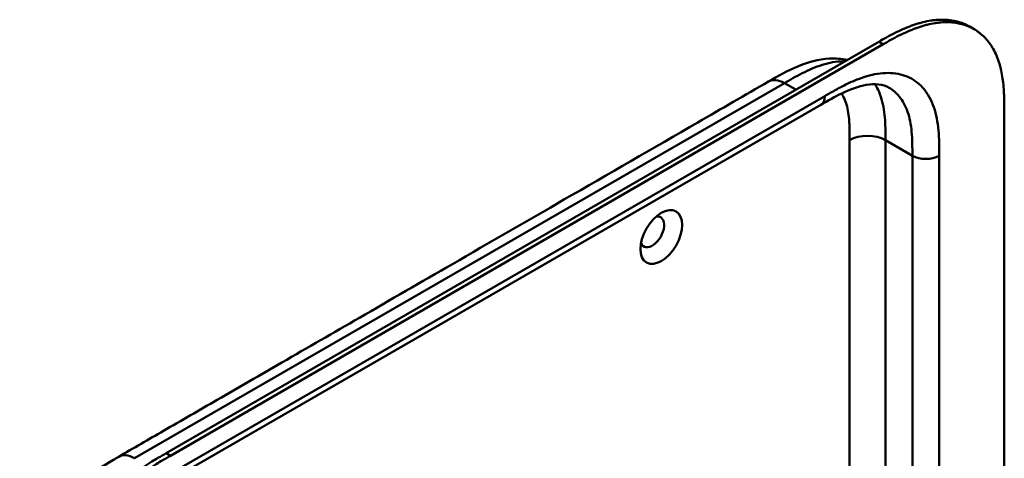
# Model space of a CAD drawing. Header units: millimetres. Extents: x 20 to 833, y 20 to 574.
# Tile 9 of 12: x 383 to 445, y 209 to 237. Entities that reach past the tile are written whole.
import ezdxf

# ---------------------------------------------------------------- set-up
doc = ezdxf.new("R2010")
doc.units = ezdxf.units.MM
doc.header["$LTSCALE"] = 2
doc.layers.add('Sichtbare Kanten(DIN)', color=7, linetype='Continuous', lineweight=50)
doc.layers.add('Sichtbare tangentiale Kanten(DIN)', color=7, linetype='Continuous', lineweight=50)

msp = doc.modelspace()

# ---------------------------------------------------------------- linework, layer by layer
at = {"layer": 'Sichtbare Kanten(DIN)'}
for p, q in [((443.496, 236.019), (443.222, 236.178)), ((392.533, 209.271), (437.483, 235.223)), ((437.757, 235.064), (392.807, 209.112)), ((433.832, 231.249), (392.841, 207.583)), ((433.832, 231.249), (433.832, 231.249)), ((445.405, 230.732), (445.405, 168.211))]:
    msp.add_line(p, q, dxfattribs=at)
msp.add_ellipse((423.767, 222.905), major_axis=(0.93, 1.611), ratio=0.57735, dxfattribs=at)
msp.add_ellipse((423.202, 223.231), major_axis=(-0.53, -0.918), ratio=0.57735, start_param=5.827281, end_param=9.880682, dxfattribs=at)
for points, knots in [([(437.483, 235.223), (437.648, 235.317), (437.982, 235.505), (438.403, 235.728), (438.827, 235.935), (439.167, 236.086), (439.592, 236.253), (439.932, 236.367), (440.353, 236.481), (440.687, 236.549), (441.097, 236.603), (441.419, 236.62), (441.811, 236.608), (442.115, 236.572), (442.48, 236.493), (442.76, 236.402), (443.028, 236.284), (443.157, 236.215), (443.222, 236.178)], [-0.9999899, -0.9999899, -0.9999899, -0.9999899, -0.9592928, -0.9185956, -0.8982471, -0.8575499, -0.8372014, -0.7965042, -0.7761556, -0.7354585, -0.7151099, -0.6744128, -0.6540642, -0.613367, -0.5930185, -0.5523213, -0.5319728, -0.5110051, -0.5110051, -0.5110051, -0.5110051]), ([(445.405, 230.732), (445.405, 230.913), (445.405, 231.277), (445.395, 231.734), (445.373, 232.187), (445.344, 232.545), (445.289, 232.984), (445.228, 233.325), (445.13, 233.736), (445.032, 234.052), (444.885, 234.425), (444.747, 234.707), (444.549, 235.034), (444.371, 235.274), (444.125, 235.547), (443.909, 235.741), (443.617, 235.953), (443.366, 236.097), (443.034, 236.243), (442.754, 236.334), (442.389, 236.414), (442.085, 236.45), (441.693, 236.462), (441.371, 236.444), (440.961, 236.391), (440.627, 236.323), (440.206, 236.208), (439.867, 236.095), (439.441, 235.928), (439.101, 235.777), (438.677, 235.57), (438.256, 235.347), (437.923, 235.159), (437.757, 235.064)], [0.0232584, 0.0232584, 0.0232584, 0.0232584, 0.0639556, 0.1046527, 0.1250013, 0.1656984, 0.186047, 0.2267442, 0.2470927, 0.2877899, 0.3081384, 0.3488356, 0.3691842, 0.4098813, 0.4302299, 0.470927, 0.4912756, 0.5319728, 0.5523213, 0.5930185, 0.613367, 0.6540642, 0.6744128, 0.7151099, 0.7354585, 0.7761556, 0.7965042, 0.8372014, 0.8575499, 0.8982471, 0.9185956, 0.9592928, 0.9999899, 0.9999899, 0.9999899, 0.9999899]), ([(430.535, 232.714), (431.121, 233.052), (431.736, 233.403), (433.015, 233.936), (433.691, 234.123), (434.749, 234.181), (435.131, 234.157), (435.502, 234.079)], [0.000002, 0.000002, 0.000002, 0.000002, 0.622303, 0.622303, 1.24387, 1.24387, 1.58779, 1.58779, 1.58779, 1.58779]), ([(389.544, 209.048), (390.487, 209.592), (391.43, 210.137), (393.504, 211.334), (394.635, 211.987), (397.124, 213.424), (398.482, 214.208), (401.469, 215.933), (403.098, 216.873), (406.682, 218.942), (408.637, 220.071), (412.938, 222.554), (415.284, 223.909), (420.445, 226.889), (423.261, 228.514), (427.562, 230.998), (429.048, 231.856), (430.535, 232.714)], [0.000002, 0.000002, 0.000002, 0.000002, 1, 1, 2.2, 2.2, 3.64, 3.64, 5.368, 5.368, 7.4416, 7.4416, 9.92992, 9.92992, 12.915904, 12.915904, 14.492315, 14.492315, 14.492315, 14.492315]), ([(438.139, 232.321), (437.95, 232.43), (437.728, 232.503), (437.237, 232.556), (436.978, 232.547), (436.236, 232.421), (435.705, 232.234), (434.728, 231.764), (434.283, 231.509), (433.832, 231.249)], [0, 0, 0, 0, 0.452595, 0.452595, 0.832647, 0.832647, 1.444151, 1.444151, 1.923175, 1.923175, 1.923175, 1.923175]), ([(383.301, 198.644), (383.301, 199.118), (383.302, 199.62), (383.379, 200.619), (383.448, 201.119), (383.744, 202.427), (384.048, 203.257), (384.797, 204.714), (385.228, 205.371), (386.19, 206.558), (386.734, 207.098), (387.921, 208.069), (388.58, 208.486), (389.321, 208.919), (389.433, 208.984), (389.544, 209.048)], [0, 0, 0, 0, 0.436896, 0.436896, 0.842838, 0.842838, 1.49715, 1.49715, 2.073353, 2.073353, 2.662039, 2.662039, 3.316728, 3.316728, 3.434626, 3.434626, 3.434626, 3.434626]), ([(384.602, 195.944), (384.602, 196.042), (384.602, 196.237), (384.604, 196.484), (384.607, 196.733), (384.612, 196.935), (384.622, 197.19), (384.633, 197.396), (384.654, 197.708), (384.683, 198.025), (384.736, 198.456), (384.787, 198.784), (384.849, 199.116), (384.895, 199.339), (384.959, 199.619), (385.016, 199.845), (385.093, 200.128), (385.16, 200.356), (385.268, 200.697), (385.386, 201.039), (385.582, 201.552), (385.776, 202.005), (386.04, 202.566), (386.269, 203.008), (386.574, 203.552), (386.834, 203.977), (387.176, 204.496), (387.462, 204.899), (387.833, 205.385), (388.142, 205.76), (388.498, 206.164), (388.741, 206.423), (388.988, 206.673), (389.154, 206.835), (389.405, 207.072), (389.658, 207.299), (390, 207.587), (390.257, 207.792), (390.516, 207.987), (390.689, 208.113), (390.905, 208.265), (391.077, 208.382), (391.293, 208.524), (391.466, 208.635), (391.724, 208.795), (392.066, 209.001), (392.364, 209.173), (392.533, 209.271)], [-0.9999979, -0.9999979, -0.9999979, -0.9999979, -0.9791648, -0.9583317, -0.9479152, -0.9270821, -0.9166655, -0.8958324, -0.8854159, -0.8541662, -0.8333331, -0.8020835, -0.791667, -0.7708339, -0.7604173, -0.7395842, -0.7291677, -0.7083346, -0.697918, -0.6666684, -0.6458353, -0.6041691, -0.583336, -0.5416699, -0.5208368, -0.4791706, -0.4583375, -0.4166713, -0.3958382, -0.354172, -0.3333389, -0.3020893, -0.2916727, -0.2708397, -0.2604231, -0.2291735, -0.2083404, -0.1770907, -0.1666742, -0.1458411, -0.1354246, -0.1145915, -0.1041749, -0.0833418, -0.0729253, -0.0416756, -0.0000095, -0.0000095, -0.0000095, -0.0000095]), ([(392.807, 209.112), (392.638, 209.015), (392.341, 208.843), (391.998, 208.637), (391.74, 208.476), (391.567, 208.366), (391.352, 208.224), (391.179, 208.106), (390.963, 207.954), (390.79, 207.829), (390.532, 207.633), (390.274, 207.429), (389.933, 207.141), (389.679, 206.914), (389.428, 206.677), (389.262, 206.515), (389.016, 206.264), (388.773, 206.006), (388.416, 205.602), (388.108, 205.227), (387.736, 204.74), (387.45, 204.337), (387.108, 203.819), (386.849, 203.393), (386.543, 202.85), (386.315, 202.407), (386.05, 201.847), (385.857, 201.394), (385.661, 200.881), (385.542, 200.539), (385.434, 200.197), (385.367, 199.97), (385.29, 199.687), (385.233, 199.461), (385.169, 199.18), (385.123, 198.957), (385.062, 198.626), (385.01, 198.297), (384.957, 197.867), (384.928, 197.55), (384.907, 197.237), (384.896, 197.031), (384.887, 196.776), (384.882, 196.575), (384.878, 196.326), (384.876, 196.079), (384.876, 195.883), (384.876, 195.786)], [0.0000095, 0.0000095, 0.0000095, 0.0000095, 0.0416756, 0.0729253, 0.0833418, 0.1041749, 0.1145915, 0.1354246, 0.1458411, 0.1666742, 0.1770907, 0.2083404, 0.2291735, 0.2604231, 0.2708397, 0.2916727, 0.3020893, 0.3333389, 0.354172, 0.3958382, 0.4166713, 0.4583375, 0.4791706, 0.5208368, 0.5416699, 0.583336, 0.6041691, 0.6458353, 0.6666684, 0.697918, 0.7083346, 0.7291677, 0.7395842, 0.7604173, 0.7708339, 0.791667, 0.8020835, 0.8333331, 0.8541662, 0.8854159, 0.8958324, 0.9166655, 0.9270821, 0.9479152, 0.9583317, 0.9791648, 0.9999979, 0.9999979, 0.9999979, 0.9999979])]:
    msp.add_open_spline(points, degree=3, knots=knots, dxfattribs=at)
msp.add_open_spline([(438.14, 232.321), (438.139, 232.321), (438.139, 232.321), (438.139, 232.321)], degree=3, dxfattribs=at)
at = {"layer": 'Sichtbare tangentiale Kanten(DIN)'}
for p, q in [((437.757, 235.064), (437.483, 235.223)), ((390.544, 208.949), (431.535, 232.615)), ((431.535, 232.615), (432.25, 232.202)), ((431.875, 232.418), (431.875, 232.418)), ((393.09, 208.132), (434.08, 231.798)), ((430.453, 231.99), (430.453, 231.99)), ((435.647, 205.055), (435.647, 229.017)), ((437.909, 207.715), (437.909, 229.017)), ((439.606, 228.037), (437.909, 229.017)), ((439.606, 166.169), (439.606, 228.037)), ((441.304, 228.037), (441.304, 166.169)), ((392.807, 209.112), (392.533, 209.271))]:
    msp.add_line(p, q, dxfattribs=at)
for points, knots in [([(435.351, 233.992), (435.308, 233.993), (435.264, 233.993), (435.221, 233.993), (435.013, 233.99), (434.797, 233.969), (434.575, 233.93), (434.362, 233.892), (434.143, 233.837), (433.921, 233.767), (433.709, 233.7), (433.495, 233.62), (433.279, 233.528), (433.075, 233.441), (432.868, 233.343), (432.661, 233.238), (432.466, 233.139), (432.27, 233.033), (432.076, 232.924), (431.893, 232.822), (431.712, 232.717), (431.535, 232.615)], [2.383213, 2.383213, 2.383213, 2.383213, 2.434392, 2.434392, 2.434392, 2.678279, 2.678279, 2.678279, 2.91346, 2.91346, 2.91346, 3.137965, 3.137965, 3.137965, 3.350817, 3.350817, 3.350817, 3.551822, 3.551822, 3.551822, 3.741304, 3.741304, 3.741304, 3.741304]), ([(434.08, 231.798), (434.308, 231.93), (434.774, 232.198), (435.488, 232.573), (436.201, 232.885), (437.139, 233.191), (438.264, 233.326), (439.45, 233.04), (440.393, 232.3), (440.913, 231.337), (441.158, 230.404), (441.263, 229.641), (441.303, 228.836), (441.304, 228.299), (441.304, 228.037)], [0, 0, 0, 0, 0.243503, 0.487004, 0.730505, 0.974007, 1.461009, 1.948012, 2.435015, 2.922018, 3.165519, 3.40902, 3.652522, 3.896023, 3.896023, 3.896023, 3.896023]), ([(437.909, 229.017), (437.909, 229.213), (437.909, 229.416), (437.903, 229.84), (437.896, 230.06), (437.867, 230.505), (437.844, 230.729), (437.775, 231.172), (437.728, 231.39), (437.606, 231.811), (437.529, 232.013), (437.378, 232.321), (437.311, 232.437), (437.239, 232.545)], [0, 0, 0, 0, 0.183196, 0.183196, 0.378667, 0.378667, 0.587199, 0.587199, 0.80915, 0.80915, 1.04412, 1.04412, 1.203268, 1.203268, 1.203268, 1.203268]), ([(439.606, 228.037), (439.606, 228.299), (439.606, 228.816), (439.569, 229.548), (439.476, 230.218), (439.264, 231.02), (438.854, 231.78), (438.38, 232.182), (438.14, 232.321)], [0, 0, 0, 0, 0.243501, 0.487003, 0.730504, 0.974005, 1.461008, 1.864608, 1.864608, 1.864608, 1.864608]), ([(435.647, 229.017), (435.647, 229.094), (435.647, 229.171), (435.647, 229.248), (435.646, 229.295), (435.646, 229.341), (435.646, 229.388), (435.646, 229.412), (435.646, 229.435), (435.645, 229.458), (435.645, 229.505), (435.644, 229.552), (435.644, 229.598), (435.643, 229.623), (435.643, 229.647), (435.642, 229.672), (435.642, 229.697), (435.641, 229.721), (435.641, 229.746), (435.64, 229.795), (435.638, 229.844), (435.636, 229.894), (435.633, 229.993), (435.628, 230.086), (435.622, 230.182), (435.622, 230.184), (435.622, 230.187), (435.621, 230.189), (435.609, 230.383), (435.59, 230.565), (435.563, 230.741), (435.562, 230.744), (435.562, 230.747), (435.561, 230.749), (435.534, 230.927), (435.497, 231.098), (435.45, 231.26), (435.45, 231.261), (435.45, 231.262), (435.449, 231.263), (435.401, 231.428), (435.342, 231.584), (435.272, 231.726), (435.232, 231.808), (435.187, 231.887), (435.139, 231.962)], [0, 0, 0, 0, 0.070602, 0.070602, 0.070602, 0.113735, 0.113735, 0.113735, 0.135301, 0.135301, 0.135301, 0.178433, 0.178433, 0.178433, 0.201293, 0.201293, 0.201293, 0.224154, 0.224154, 0.224154, 0.269874, 0.269874, 0.269874, 0.359119, 0.359119, 0.359119, 0.361315, 0.361315, 0.361315, 0.541668, 0.541668, 0.541668, 0.544386, 0.544386, 0.544386, 0.726184, 0.726184, 0.726184, 0.727511, 0.727511, 0.727511, 0.9126, 0.9126, 0.9126, 1.019593, 1.019593, 1.019593, 1.019593])]:
    msp.add_open_spline(points, degree=3, knots=knots, dxfattribs=at)
for points in [[(431.535, 232.615), (431.144, 232.84), (430.79, 232.861), (430.535, 232.714)], [(433.832, 231.249), (433.985, 231.338), (434.08, 231.528), (434.08, 231.798)], [(435.647, 229.017), (436.272, 229.378), (437.285, 229.378), (437.909, 229.017)], [(441.304, 228.037), (440.835, 227.767), (440.075, 227.767), (439.606, 228.037)], [(389.544, 209.048), (389.8, 209.196), (390.154, 209.174), (390.544, 208.949)]]:
    msp.add_open_spline(points, degree=3, dxfattribs=at)

doc.saveas('drawing.dxf')
